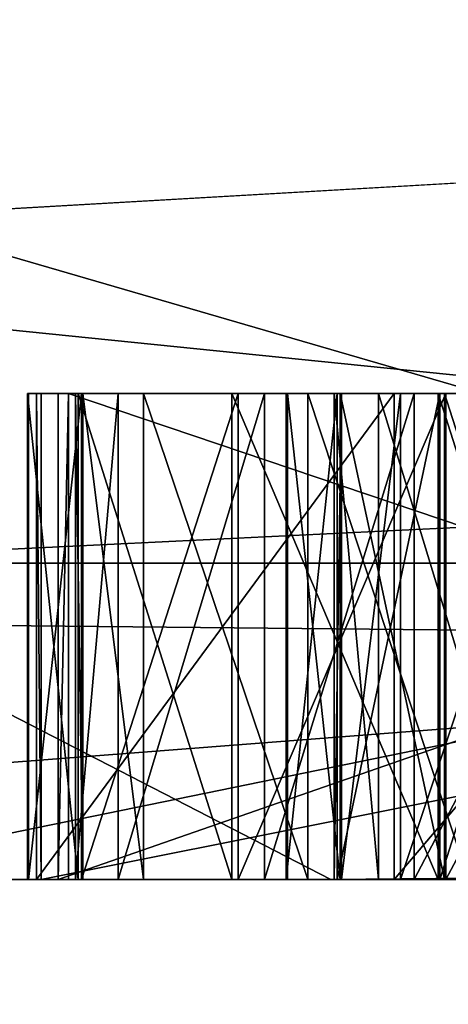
# Model space of a CAD drawing. Header units: millimetres. Extents: x -25 to 25, y -36 to 145.
# Tile 26 of 123: x -16.8515 to -16.7634, y 83.4743 to 83.6769. Entities that reach past the tile are written whole.
import ezdxf

# ---------------------------------------------------------------- set-up
doc = ezdxf.new("R2010")
doc.units = ezdxf.units.MM
doc.header["$LTSCALE"] = 65.185185
for name, color, linetype in [('11', 7, 'CONTINUOUS'), ('12', 7, 'CONTINUOUS'), ('124', 7, 'CONTINUOUS'), ('125', 7, 'CONTINUOUS'), ('126', 7, 'CONTINUOUS'), ('127', 7, 'CONTINUOUS'), ('128', 7, 'CONTINUOUS'), ('129', 7, 'CONTINUOUS'), ('130', 7, 'CONTINUOUS'), ('131', 7, 'CONTINUOUS'), ('15', 7, 'CONTINUOUS'), ('152', 7, 'CONTINUOUS'), ('153', 7, 'CONTINUOUS'), ('165', 7, 'CONTINUOUS'), ('166', 7, 'CONTINUOUS'), ('167', 7, 'CONTINUOUS'), ('20', 7, 'CONTINUOUS'), ('21', 7, 'CONTINUOUS'), ('3', 7, 'CONTINUOUS'), ('30', 7, 'CONTINUOUS'), ('309', 7, 'CONTINUOUS'), ('31', 7, 'CONTINUOUS'), ('311', 7, 'CONTINUOUS'), ('313', 7, 'CONTINUOUS'), ('317', 7, 'CONTINUOUS'), ('321', 7, 'CONTINUOUS'), ('323', 7, 'CONTINUOUS'), ('327', 7, 'CONTINUOUS'), ('328', 7, 'CONTINUOUS'), ('44', 7, 'CONTINUOUS'), ('45', 7, 'CONTINUOUS'), ('46', 7, 'CONTINUOUS'), ('47', 7, 'CONTINUOUS'), ('48', 7, 'CONTINUOUS'), ('49', 7, 'CONTINUOUS'), ('50', 7, 'CONTINUOUS'), ('52', 7, 'CONTINUOUS'), ('53', 7, 'CONTINUOUS'), ('54', 7, 'CONTINUOUS'), ('55', 7, 'CONTINUOUS'), ('56', 7, 'CONTINUOUS'), ('57', 7, 'CONTINUOUS'), ('58', 7, 'CONTINUOUS'), ('59', 7, 'CONTINUOUS'), ('60', 7, 'CONTINUOUS'), ('8', 7, 'CONTINUOUS'), ('95', 7, 'CONTINUOUS'), ('96', 7, 'CONTINUOUS'), ('97', 7, 'CONTINUOUS'), ('98', 7, 'CONTINUOUS')]:
    doc.layers.add(name, color=color, linetype=linetype)

msp = doc.modelspace()

# ---------------------------------------------------------------- linework, layer by layer
at = {"layer": '11', "linetype": 'CONTINUOUS'}
for points in [[(-18.1655, 83.71787, -8.56057), (-15.46496, 83.71787, -12.81029), (-18.12066, 83.56504, -8.53467), (-18.1655, 83.71787, -8.56057)], [(-18.12066, 83.56504, -8.53467), (-15.46496, 83.71787, -12.81029), (-11.76624, 83.56504, -16.20971), (-18.12066, 83.56504, -8.53467)], [(-13.74987, 83.71787, 14.63591), (-16.95845, 83.71787, 10.75544), (-16.91372, 83.56504, 10.72963), (-13.74987, 83.71787, 14.63591)], [(-9.65104, 83.56504, 17.55154), (-13.74987, 83.71787, 14.63591), (-16.91372, 83.56504, 10.72963), (-9.65104, 83.56504, 17.55154)], [(-19.84316, 83.5, 1.24758), (-16.78755, 83.5, 10.65298), (-16.91372, 83.56504, 10.72963), (-19.84316, 83.5, 1.24758)], [(-11.68538, 83.5, -16.08601), (-17.98962, 83.5, -8.46648), (-18.12066, 83.56504, -8.53467), (-11.68538, 83.5, -16.08601)], [(-11.68538, 83.5, -16.08601), (-18.12066, 83.56504, -8.53467), (-11.76624, 83.56504, -16.20971), (-11.68538, 83.5, -16.08601)], [(-16.78755, 83.5, 10.65298), (-9.65104, 83.56504, 17.55154), (-16.91372, 83.56504, 10.72963), (-16.78755, 83.5, 10.65298)], [(-16.78755, 83.5, 10.65298), (-9.57869, 83.5, 17.42287), (-9.65104, 83.56504, 17.55154), (-16.78755, 83.5, 10.65298)]]:
    msp.add_3dface(points, dxfattribs=at)
at = {"layer": '12', "linetype": 'CONTINUOUS'}
for points in [[(-15.74146, 83.5, 10.23758), (-17.77611, 83.5, 6.05077), (-17.52257, 83.68118, 6.17441), (-15.74146, 83.5, 10.23758)], [(-15.74146, 83.5, 10.23758), (-17.52257, 83.68118, 6.17441), (-15.48728, 83.68118, 10.26197), (-15.74146, 83.5, 10.23758)], [(-17.16448, 83.5, -7.61462), (-14.76398, 83.5, -11.60288), (-14.82572, 83.68118, -11.19651), (-17.16448, 83.5, -7.61462)], [(-17.16448, 83.5, -7.61462), (-14.82572, 83.68118, -11.19651), (-17.10894, 83.68118, -7.24209), (-17.16448, 83.5, -7.61462)]]:
    msp.add_3dface(points, dxfattribs=at)
at = {"layer": '124', "linetype": 'CONTINUOUS'}
for points in [[(-16.75928, 83.5, 0.75454), (-16.79229, 83.5, 0.72445), (-16.79229, 83.6, 0.72445), (-16.75928, 83.5, 0.75454)], [(-16.75928, 83.6, 0.75454), (-16.75928, 83.5, 0.75454), (-16.79229, 83.6, 0.72445), (-16.75928, 83.6, 0.75454)]]:
    msp.add_3dface(points, dxfattribs=at)
at = {"layer": '125', "linetype": 'CONTINUOUS'}
for points in [[(-16.79229, 83.5, 0.72445), (-16.82604, 83.5, 0.67354), (-16.82604, 83.6, 0.67354), (-16.79229, 83.5, 0.72445)], [(-16.79229, 83.6, 0.72445), (-16.79229, 83.5, 0.72445), (-16.82604, 83.6, 0.67354), (-16.79229, 83.6, 0.72445)]]:
    msp.add_3dface(points, dxfattribs=at)
at = {"layer": '126', "linetype": 'CONTINUOUS'}
for points in [[(-16.82604, 83.5, 0.67354), (-16.83853, 83.5, 0.62186), (-16.83853, 83.6, 0.62186), (-16.82604, 83.5, 0.67354)], [(-16.82604, 83.6, 0.67354), (-16.82604, 83.5, 0.67354), (-16.83853, 83.6, 0.62186), (-16.82604, 83.6, 0.67354)]]:
    msp.add_3dface(points, dxfattribs=at)
at = {"layer": '127', "linetype": 'CONTINUOUS'}
for points in [[(-16.83853, 83.5, 0.62186), (-16.84002, 83.5, 0.58022), (-16.84002, 83.6, 0.58022), (-16.83853, 83.5, 0.62186)], [(-16.83853, 83.6, 0.62186), (-16.83853, 83.5, 0.62186), (-16.84002, 83.6, 0.58022), (-16.83853, 83.6, 0.62186)]]:
    msp.add_3dface(points, dxfattribs=at)
at = {"layer": '128', "linetype": 'CONTINUOUS'}
for points in [[(-16.84002, 83.5, 0.58022), (-16.83125, 83.5, 0.5278), (-16.83125, 83.6, 0.5278), (-16.84002, 83.5, 0.58022)], [(-16.84002, 83.6, 0.58022), (-16.84002, 83.5, 0.58022), (-16.83125, 83.6, 0.5278), (-16.84002, 83.6, 0.58022)]]:
    msp.add_3dface(points, dxfattribs=at)
at = {"layer": '129', "linetype": 'CONTINUOUS'}
for points in [[(-16.83125, 83.5, 0.5278), (-16.80121, 83.5, 0.47461), (-16.80121, 83.6, 0.47461), (-16.83125, 83.5, 0.5278)], [(-16.83125, 83.6, 0.5278), (-16.83125, 83.5, 0.5278), (-16.80121, 83.6, 0.47461), (-16.83125, 83.6, 0.5278)]]:
    msp.add_3dface(points, dxfattribs=at)
at = {"layer": '130', "linetype": 'CONTINUOUS'}
for points in [[(-16.80121, 83.5, 0.47461), (-16.77043, 83.5, 0.44224), (-16.77043, 83.6, 0.44224), (-16.80121, 83.5, 0.47461)], [(-16.80121, 83.6, 0.47461), (-16.80121, 83.5, 0.47461), (-16.77043, 83.6, 0.44224), (-16.80121, 83.6, 0.47461)]]:
    msp.add_3dface(points, dxfattribs=at)
at = {"layer": '131', "linetype": 'CONTINUOUS'}
for points in [[(-16.77043, 83.5, 0.44224), (-16.71802, 83.5, 0.41952), (-16.71802, 83.6, 0.41952), (-16.77043, 83.5, 0.44224)], [(-16.77043, 83.6, 0.44224), (-16.77043, 83.5, 0.44224), (-16.71802, 83.6, 0.41952), (-16.77043, 83.6, 0.44224)]]:
    msp.add_3dface(points, dxfattribs=at)
at = {"layer": '15', "linetype": 'CONTINUOUS'}
for points in [[(-14.80903, 83.7, 8.55), (-17.1, 83.7), (-16.61416, 83.55858, 3.79207), (-14.80903, 83.7, 8.55)], [(-17.1, 83.7), (-14.80903, 83.7, -8.55), (-16.61416, 83.55858, -3.79207), (-17.1, 83.7)], [(-17.1, 83.7), (-16.61416, 83.55858, -3.79207), (-16.61416, 83.55858, 3.79207), (-17.1, 83.7)], [(-16.75531, 83.5, -2.20673), (-16.9, 83.5, 0), (-16.61416, 83.55858, -3.79207), (-16.75531, 83.5, -2.20673)], [(-16.9, 83.5, 0), (-16.75531, 83.5, 2.20673), (-16.61416, 83.55858, -3.79207), (-16.9, 83.5, 0)]]:
    msp.add_3dface(points, dxfattribs=at)
at = {"layer": '152', "linetype": 'CONTINUOUS'}
for points in [[(-16.78538, 83.6, 0.61997), (-16.78538, 83.5, 0.61997), (-16.77326, 83.6, 0.66123), (-16.78538, 83.6, 0.61997)], [(-16.77326, 83.6, 0.66123), (-16.78538, 83.5, 0.61997), (-16.77326, 83.5, 0.66123), (-16.77326, 83.6, 0.66123)]]:
    msp.add_3dface(points, dxfattribs=at)
at = {"layer": '153', "linetype": 'CONTINUOUS'}
for points in [[(-16.77326, 83.6, 0.66123), (-16.77326, 83.5, 0.66123), (-16.73988, 83.6, 0.70173), (-16.77326, 83.6, 0.66123)], [(-16.73988, 83.6, 0.70173), (-16.77326, 83.5, 0.66123), (-16.73988, 83.5, 0.70173), (-16.73988, 83.6, 0.70173)]]:
    msp.add_3dface(points, dxfattribs=at)
at = {"layer": '165', "linetype": 'CONTINUOUS'}
for points in [[(-16.74731, 83.6, 0.49353), (-16.74731, 83.5, 0.49353), (-16.77772, 83.6, 0.53631), (-16.74731, 83.6, 0.49353)], [(-16.77772, 83.6, 0.53631), (-16.74731, 83.5, 0.49353), (-16.77772, 83.5, 0.53631), (-16.77772, 83.6, 0.53631)]]:
    msp.add_3dface(points, dxfattribs=at)
at = {"layer": '166', "linetype": 'CONTINUOUS'}
for points in [[(-16.77772, 83.6, 0.53631), (-16.77772, 83.5, 0.53631), (-16.78686, 83.6, 0.57833), (-16.77772, 83.6, 0.53631)], [(-16.78686, 83.6, 0.57833), (-16.77772, 83.5, 0.53631), (-16.78686, 83.5, 0.57833), (-16.78686, 83.6, 0.57833)]]:
    msp.add_3dface(points, dxfattribs=at)
at = {"layer": '167', "linetype": 'CONTINUOUS'}
for points in [[(-16.78538, 83.5, 0.61997), (-16.78538, 83.6, 0.61997), (-16.78686, 83.5, 0.57833), (-16.78538, 83.5, 0.61997)], [(-16.78538, 83.6, 0.61997), (-16.78686, 83.6, 0.57833), (-16.78686, 83.5, 0.57833), (-16.78538, 83.6, 0.61997)]]:
    msp.add_3dface(points, dxfattribs=at)
at = {"layer": '20', "linetype": 'CONTINUOUS'}
for points in [[(-16.84361, 83.6, -0.47548), (-16.84146, 83.6, -0.53795), (-16.75641, 83.6, -0.53502), (-16.84361, 83.6, -0.47548)], [(-16.55655, 83.6, -0.4656), (-16.84361, 83.6, -0.47548), (-16.75641, 83.6, -0.53502), (-16.55655, 83.6, -0.4656)], [(-16.84146, 83.6, -0.53795), (-16.5458, 83.6, -0.77792), (-16.75641, 83.6, -0.53502), (-16.84146, 83.6, -0.53795)]]:
    msp.add_3dface(points, dxfattribs=at)
at = {"layer": '21', "linetype": 'CONTINUOUS'}
for points in [[(-16.84146, 83.5, -0.53795), (-16.5458, 83.5, -0.77792), (-16.84146, 83.6, -0.53795), (-16.84146, 83.5, -0.53795)], [(-16.84146, 83.6, -0.53795), (-16.5458, 83.5, -0.77792), (-16.5458, 83.6, -0.77792), (-16.84146, 83.6, -0.53795)]]:
    msp.add_3dface(points, dxfattribs=at)
at = {"layer": '3', "linetype": 'CONTINUOUS'}
for points in [[(-19.84316, 83.5, 1.24758), (-17.77611, 83.5, 6.05077), (-16.78755, 83.5, 10.65298), (-19.84316, 83.5, 1.24758)], [(-14.76398, 83.5, -11.60288), (-17.16448, 83.5, -7.61462), (-17.98962, 83.5, -8.46648), (-14.76398, 83.5, -11.60288)], [(-11.68538, 83.5, -16.08601), (-14.76398, 83.5, -11.60288), (-17.98962, 83.5, -8.46648), (-11.68538, 83.5, -16.08601)], [(-17.77611, 83.5, 6.05077), (-15.74146, 83.5, 10.23758), (-16.78755, 83.5, 10.65298), (-17.77611, 83.5, 6.05077)], [(-15.74146, 83.5, 10.23758), (-12.73935, 83.5, 13.79531), (-16.78755, 83.5, 10.65298), (-15.74146, 83.5, 10.23758)], [(-16.78755, 83.5, 10.65298), (-12.73935, 83.5, 13.79531), (-9.57869, 83.5, 17.42287), (-16.78755, 83.5, 10.65298)]]:
    msp.add_3dface(points, dxfattribs=at)
at = {"layer": '30', "linetype": 'CONTINUOUS'}
for points in [[(-16.55655, 83.5, -0.4656), (-16.84361, 83.5, -0.47548), (-16.55655, 83.6, -0.4656), (-16.55655, 83.5, -0.4656)], [(-16.84361, 83.5, -0.47548), (-16.84361, 83.6, -0.47548), (-16.55655, 83.6, -0.4656), (-16.84361, 83.5, -0.47548)]]:
    msp.add_3dface(points, dxfattribs=at)
at = {"layer": '309', "linetype": 'CONTINUOUS'}
for points in [[(-16.61527, 83.5, 0.6139), (-16.78538, 83.5, 0.61997), (-16.78686, 83.5, 0.57833), (-16.61527, 83.5, 0.6139)], [(-16.61676, 83.5, 0.57226), (-16.61527, 83.5, 0.6139), (-16.78686, 83.5, 0.57833), (-16.61676, 83.5, 0.57226)], [(-16.77772, 83.5, 0.53631), (-16.61676, 83.5, 0.57226), (-16.78686, 83.5, 0.57833), (-16.77772, 83.5, 0.53631)], [(-16.77326, 83.5, 0.66123), (-16.78538, 83.5, 0.61997), (-16.62442, 83.5, 0.65592), (-16.77326, 83.5, 0.66123)], [(-16.62442, 83.5, 0.65592), (-16.78538, 83.5, 0.61997), (-16.61527, 83.5, 0.6139), (-16.62442, 83.5, 0.65592)], [(-16.62888, 83.5, 0.531), (-16.61676, 83.5, 0.57226), (-16.77772, 83.5, 0.53631), (-16.62888, 83.5, 0.531)], [(-16.74731, 83.5, 0.49353), (-16.62888, 83.5, 0.531), (-16.77772, 83.5, 0.53631), (-16.74731, 83.5, 0.49353)], [(-16.73988, 83.5, 0.70173), (-16.77326, 83.5, 0.66123), (-16.65483, 83.5, 0.69869), (-16.73988, 83.5, 0.70173)], [(-16.65483, 83.5, 0.69869), (-16.77326, 83.5, 0.66123), (-16.62442, 83.5, 0.65592), (-16.65483, 83.5, 0.69869)]]:
    msp.add_3dface(points, dxfattribs=at)
at = {"layer": '31', "linetype": 'CONTINUOUS'}
for points in [[(-16.84361, 83.5, -0.47548), (-16.84146, 83.5, -0.53795), (-16.84146, 83.6, -0.53795), (-16.84361, 83.5, -0.47548)], [(-16.84361, 83.5, -0.47548), (-16.84146, 83.6, -0.53795), (-16.84361, 83.6, -0.47548), (-16.84361, 83.5, -0.47548)]]:
    msp.add_3dface(points, dxfattribs=at)
at = {"layer": '311', "linetype": 'CONTINUOUS'}
for points in [[(-16.83951, 83.6, -0.01291), (-16.84989, 83.6, -0.06505), (-16.84967, 83.6, -0.10671), (-16.83951, 83.6, -0.01291)], [(-16.83951, 83.6, -0.01291), (-16.84967, 83.6, -0.10671), (-16.83877, 83.6, -0.15874), (-16.83951, 83.6, -0.01291)], [(-16.80787, 83.6, 0.03933), (-16.83951, 83.6, -0.01291), (-16.83877, 83.6, -0.15874), (-16.80787, 83.6, 0.03933)], [(-16.80787, 83.6, 0.03933), (-16.83877, 83.6, -0.15874), (-16.80659, 83.6, -0.21066), (-16.80787, 83.6, 0.03933)], [(-16.79675, 83.6, -0.05436), (-16.78627, 83.6, -0.02306), (-16.80787, 83.6, 0.03933), (-16.79675, 83.6, -0.05436)], [(-16.79675, 83.6, -0.05436), (-16.80787, 83.6, 0.03933), (-16.80659, 83.6, -0.21066), (-16.79675, 83.6, -0.05436)], [(-16.78627, 83.6, -0.02306), (-16.76547, 83.6, 0.0708), (-16.80787, 83.6, 0.03933), (-16.78627, 83.6, -0.02306)], [(-16.79643, 83.6, -0.11686), (-16.79675, 83.6, -0.05436), (-16.80659, 83.6, -0.21066), (-16.79643, 83.6, -0.11686)], [(-16.79643, 83.6, -0.11686), (-16.80659, 83.6, -0.21066), (-16.76388, 83.6, -0.2417), (-16.79643, 83.6, -0.11686)], [(-16.78563, 83.6, -0.14806), (-16.79643, 83.6, -0.11686), (-16.76388, 83.6, -0.2417), (-16.78563, 83.6, -0.14806)], [(-16.78627, 83.6, -0.02306), (-16.76515, 83.6, 0.0083), (-16.76547, 83.6, 0.0708), (-16.78627, 83.6, -0.02306)], [(-16.7642, 83.6, -0.1792), (-16.78563, 83.6, -0.14806), (-16.76388, 83.6, -0.2417), (-16.7642, 83.6, -0.1792)], [(-16.76515, 83.6, 0.0083), (-16.73361, 83.6, 0.08138), (-16.76547, 83.6, 0.0708), (-16.76515, 83.6, 0.0083)], [(-16.76515, 83.6, 0.0083), (-16.73335, 83.6, 0.0293), (-16.73361, 83.6, 0.08138), (-16.76515, 83.6, 0.0083)], [(-16.73218, 83.6, -0.19987), (-16.7642, 83.6, -0.1792), (-16.76388, 83.6, -0.2417), (-16.73218, 83.6, -0.19987)], [(-16.73218, 83.6, -0.19987), (-16.76388, 83.6, -0.2417), (-16.71058, 83.6, -0.26226), (-16.73218, 83.6, -0.19987)]]:
    msp.add_3dface(points, dxfattribs=at)
at = {"layer": '313', "linetype": 'CONTINUOUS'}
for points in [[(-16.84707, 83.6, 0.32013), (-16.84803, 83.6, 0.25764), (-16.77453, 83.6, 0.194), (-16.84707, 83.6, 0.32013)], [(-16.34713, 83.6, 0.31248), (-16.84707, 83.6, 0.32013), (-16.34809, 83.6, 0.24999), (-16.34713, 83.6, 0.31248)], [(-16.84707, 83.6, 0.32013), (-16.77453, 83.6, 0.194), (-16.76293, 83.6, 0.25633), (-16.84707, 83.6, 0.32013)], [(-16.84707, 83.6, 0.32013), (-16.76293, 83.6, 0.25633), (-16.34809, 83.6, 0.24999), (-16.84707, 83.6, 0.32013)], [(-16.77453, 83.6, 0.194), (-16.68943, 83.6, 0.1927), (-16.76293, 83.6, 0.25633), (-16.77453, 83.6, 0.194)]]:
    msp.add_3dface(points, dxfattribs=at)
at = {"layer": '317', "linetype": 'CONTINUOUS'}
for points in [[(-16.83853, 83.6, 0.62186), (-16.84002, 83.6, 0.58022), (-16.83125, 83.6, 0.5278), (-16.83853, 83.6, 0.62186)], [(-16.82604, 83.6, 0.67354), (-16.83853, 83.6, 0.62186), (-16.83125, 83.6, 0.5278), (-16.82604, 83.6, 0.67354)], [(-16.82604, 83.6, 0.67354), (-16.83125, 83.6, 0.5278), (-16.80121, 83.6, 0.47461), (-16.82604, 83.6, 0.67354)], [(-16.79229, 83.6, 0.72445), (-16.82604, 83.6, 0.67354), (-16.80121, 83.6, 0.47461), (-16.79229, 83.6, 0.72445)], [(-16.79229, 83.6, 0.72445), (-16.80121, 83.6, 0.47461), (-16.78686, 83.6, 0.57833), (-16.79229, 83.6, 0.72445)], [(-16.80121, 83.6, 0.47461), (-16.77043, 83.6, 0.44224), (-16.78686, 83.6, 0.57833), (-16.80121, 83.6, 0.47461)], [(-16.75928, 83.6, 0.75454), (-16.79229, 83.6, 0.72445), (-16.77326, 83.6, 0.66123), (-16.75928, 83.6, 0.75454)], [(-16.79229, 83.6, 0.72445), (-16.78538, 83.6, 0.61997), (-16.77326, 83.6, 0.66123), (-16.79229, 83.6, 0.72445)], [(-16.78538, 83.6, 0.61997), (-16.79229, 83.6, 0.72445), (-16.78686, 83.6, 0.57833), (-16.78538, 83.6, 0.61997)], [(-16.77043, 83.6, 0.44224), (-16.77772, 83.6, 0.53631), (-16.78686, 83.6, 0.57833), (-16.77043, 83.6, 0.44224)], [(-16.77043, 83.6, 0.44224), (-16.74731, 83.6, 0.49353), (-16.77772, 83.6, 0.53631), (-16.77043, 83.6, 0.44224)], [(-16.75928, 83.6, 0.75454), (-16.77326, 83.6, 0.66123), (-16.73988, 83.6, 0.70173), (-16.75928, 83.6, 0.75454)], [(-16.77043, 83.6, 0.44224), (-16.71802, 83.6, 0.41952), (-16.74731, 83.6, 0.49353), (-16.77043, 83.6, 0.44224)]]:
    msp.add_3dface(points, dxfattribs=at)
at = {"layer": '321', "linetype": 'CONTINUOUS'}
for points in [[(-14.02832, 4.6, -17.59136), (-20.27168, 4.6, -9.76263), (-14.02832, 83.9, -17.59136), (-14.02832, 4.6, -17.59136)], [(-14.02832, 83.9, -17.59136), (-20.27168, 4.6, -9.76263), (-20.27168, 83.9, -9.76263), (-14.02832, 83.9, -17.59136)]]:
    msp.add_3dface(points, dxfattribs=at)
at = {"layer": '323', "linetype": 'CONTINUOUS'}
for points in [[(-12.81249, 83.9, -16.06682), (-18.51478, 83.9, -8.91657), (-12.81249, 45, -16.06682), (-12.81249, 83.9, -16.06682)], [(-12.81249, 45, -16.06682), (-18.51478, 83.9, -8.91657), (-16.06682, 45, -12.81249), (-12.81249, 45, -16.06682)], [(-16.06682, 45, -12.81249), (-18.51478, 83.9, -8.91657), (-18.51478, 45, -8.91657), (-16.06682, 45, -12.81249)]]:
    msp.add_3dface(points, dxfattribs=at)
at = {"layer": '327', "linetype": 'CONTINUOUS'}
for points in [[(-20.27168, 4.6, 9.76263), (-14.02832, 4.6, 17.59136), (-20.27168, 83.9, 9.76263), (-20.27168, 4.6, 9.76263)], [(-20.27168, 83.9, 9.76263), (-14.02832, 4.6, 17.59136), (-14.3617, 24.0125, 17.32026), (-20.27168, 83.9, 9.76263)], [(-14.02832, 83.9, 17.59136), (-20.27168, 83.9, 9.76263), (-14.11671, 27.48184, 17.52052), (-14.02832, 83.9, 17.59136)], [(-14.11671, 27.48184, 17.52052), (-20.27168, 83.9, 9.76263), (-14.3617, 24.0125, 17.32026), (-14.11671, 27.48184, 17.52052)]]:
    msp.add_3dface(points, dxfattribs=at)
at = {"layer": '328', "linetype": 'CONTINUOUS'}
for points in [[(-18.51478, 83.9, 8.91657), (-12.81249, 83.9, 16.06682), (-18.51478, 45, 8.91657), (-18.51478, 83.9, 8.91657)], [(-12.81249, 83.9, 16.06682), (-16.06682, 45, 12.81249), (-18.51478, 45, 8.91657), (-12.81249, 83.9, 16.06682)]]:
    msp.add_3dface(points, dxfattribs=at)
at = {"layer": '44', "linetype": 'CONTINUOUS'}
for points in [[(-16.73218, 83.5, -0.19987), (-16.7642, 83.5, -0.1792), (-16.7642, 83.6, -0.1792), (-16.73218, 83.5, -0.19987)], [(-16.73218, 83.6, -0.19987), (-16.73218, 83.5, -0.19987), (-16.7642, 83.6, -0.1792), (-16.73218, 83.6, -0.19987)]]:
    msp.add_3dface(points, dxfattribs=at)
at = {"layer": '45', "linetype": 'CONTINUOUS'}
for points in [[(-16.7642, 83.5, -0.1792), (-16.78563, 83.5, -0.14806), (-16.78563, 83.6, -0.14806), (-16.7642, 83.5, -0.1792)], [(-16.7642, 83.6, -0.1792), (-16.7642, 83.5, -0.1792), (-16.78563, 83.6, -0.14806), (-16.7642, 83.6, -0.1792)]]:
    msp.add_3dface(points, dxfattribs=at)
at = {"layer": '46', "linetype": 'CONTINUOUS'}
for points in [[(-16.78563, 83.5, -0.14806), (-16.79643, 83.5, -0.11686), (-16.79643, 83.6, -0.11686), (-16.78563, 83.5, -0.14806)], [(-16.78563, 83.6, -0.14806), (-16.78563, 83.5, -0.14806), (-16.79643, 83.6, -0.11686), (-16.78563, 83.6, -0.14806)]]:
    msp.add_3dface(points, dxfattribs=at)
at = {"layer": '47', "linetype": 'CONTINUOUS'}
for points in [[(-16.79643, 83.5, -0.11686), (-16.79675, 83.5, -0.05436), (-16.79675, 83.6, -0.05436), (-16.79643, 83.5, -0.11686)], [(-16.79643, 83.6, -0.11686), (-16.79643, 83.5, -0.11686), (-16.79675, 83.6, -0.05436), (-16.79643, 83.6, -0.11686)]]:
    msp.add_3dface(points, dxfattribs=at)
at = {"layer": '48', "linetype": 'CONTINUOUS'}
for points in [[(-16.79675, 83.5, -0.05436), (-16.78627, 83.5, -0.02306), (-16.78627, 83.6, -0.02306), (-16.79675, 83.5, -0.05436)], [(-16.79675, 83.6, -0.05436), (-16.79675, 83.5, -0.05436), (-16.78627, 83.6, -0.02306), (-16.79675, 83.6, -0.05436)]]:
    msp.add_3dface(points, dxfattribs=at)
at = {"layer": '49', "linetype": 'CONTINUOUS'}
for points in [[(-16.78627, 83.5, -0.02306), (-16.76515, 83.5, 0.0083), (-16.76515, 83.6, 0.0083), (-16.78627, 83.5, -0.02306)], [(-16.78627, 83.6, -0.02306), (-16.78627, 83.5, -0.02306), (-16.76515, 83.6, 0.0083), (-16.78627, 83.6, -0.02306)]]:
    msp.add_3dface(points, dxfattribs=at)
at = {"layer": '50', "linetype": 'CONTINUOUS'}
for points in [[(-16.76515, 83.5, 0.0083), (-16.73335, 83.5, 0.0293), (-16.73335, 83.6, 0.0293), (-16.76515, 83.5, 0.0083)], [(-16.76515, 83.6, 0.0083), (-16.76515, 83.5, 0.0083), (-16.73335, 83.6, 0.0293), (-16.76515, 83.6, 0.0083)]]:
    msp.add_3dface(points, dxfattribs=at)
at = {"layer": '52', "linetype": 'CONTINUOUS'}
for points in [[(-16.73361, 83.5, 0.08138), (-16.76547, 83.5, 0.0708), (-16.76547, 83.6, 0.0708), (-16.73361, 83.5, 0.08138)], [(-16.73361, 83.6, 0.08138), (-16.73361, 83.5, 0.08138), (-16.76547, 83.6, 0.0708), (-16.73361, 83.6, 0.08138)]]:
    msp.add_3dface(points, dxfattribs=at)
at = {"layer": '53', "linetype": 'CONTINUOUS'}
for points in [[(-16.76547, 83.5, 0.0708), (-16.80787, 83.5, 0.03933), (-16.80787, 83.6, 0.03933), (-16.76547, 83.5, 0.0708)], [(-16.76547, 83.6, 0.0708), (-16.76547, 83.5, 0.0708), (-16.80787, 83.6, 0.03933), (-16.76547, 83.6, 0.0708)]]:
    msp.add_3dface(points, dxfattribs=at)
at = {"layer": '54', "linetype": 'CONTINUOUS'}
for points in [[(-16.80787, 83.5, 0.03933), (-16.83951, 83.5, -0.01291), (-16.83951, 83.6, -0.01291), (-16.80787, 83.5, 0.03933)], [(-16.80787, 83.6, 0.03933), (-16.80787, 83.5, 0.03933), (-16.83951, 83.6, -0.01291), (-16.80787, 83.6, 0.03933)]]:
    msp.add_3dface(points, dxfattribs=at)
at = {"layer": '55', "linetype": 'CONTINUOUS'}
for points in [[(-16.83951, 83.5, -0.01291), (-16.84989, 83.5, -0.06505), (-16.84989, 83.6, -0.06505), (-16.83951, 83.5, -0.01291)], [(-16.83951, 83.6, -0.01291), (-16.83951, 83.5, -0.01291), (-16.84989, 83.6, -0.06505), (-16.83951, 83.6, -0.01291)]]:
    msp.add_3dface(points, dxfattribs=at)
at = {"layer": '56', "linetype": 'CONTINUOUS'}
for points in [[(-16.84989, 83.5, -0.06505), (-16.84967, 83.5, -0.10671), (-16.84967, 83.6, -0.10671), (-16.84989, 83.5, -0.06505)], [(-16.84989, 83.6, -0.06505), (-16.84989, 83.5, -0.06505), (-16.84967, 83.6, -0.10671), (-16.84989, 83.6, -0.06505)]]:
    msp.add_3dface(points, dxfattribs=at)
at = {"layer": '57', "linetype": 'CONTINUOUS'}
for points in [[(-16.84967, 83.5, -0.10671), (-16.83877, 83.5, -0.15874), (-16.83877, 83.6, -0.15874), (-16.84967, 83.5, -0.10671)], [(-16.84967, 83.6, -0.10671), (-16.84967, 83.5, -0.10671), (-16.83877, 83.6, -0.15874), (-16.84967, 83.6, -0.10671)]]:
    msp.add_3dface(points, dxfattribs=at)
at = {"layer": '58', "linetype": 'CONTINUOUS'}
for points in [[(-16.83877, 83.5, -0.15874), (-16.80659, 83.5, -0.21066), (-16.80659, 83.6, -0.21066), (-16.83877, 83.5, -0.15874)], [(-16.83877, 83.6, -0.15874), (-16.83877, 83.5, -0.15874), (-16.80659, 83.6, -0.21066), (-16.83877, 83.6, -0.15874)]]:
    msp.add_3dface(points, dxfattribs=at)
at = {"layer": '59', "linetype": 'CONTINUOUS'}
for points in [[(-16.80659, 83.5, -0.21066), (-16.76388, 83.5, -0.2417), (-16.76388, 83.6, -0.2417), (-16.80659, 83.5, -0.21066)], [(-16.80659, 83.6, -0.21066), (-16.80659, 83.5, -0.21066), (-16.76388, 83.6, -0.2417), (-16.80659, 83.6, -0.21066)]]:
    msp.add_3dface(points, dxfattribs=at)
at = {"layer": '60', "linetype": 'CONTINUOUS'}
for points in [[(-16.76388, 83.5, -0.2417), (-16.71058, 83.5, -0.26226), (-16.71058, 83.6, -0.26226), (-16.76388, 83.5, -0.2417)], [(-16.76388, 83.6, -0.2417), (-16.76388, 83.5, -0.2417), (-16.71058, 83.6, -0.26226), (-16.76388, 83.6, -0.2417)]]:
    msp.add_3dface(points, dxfattribs=at)
at = {"layer": '8', "linetype": 'CONTINUOUS'}
for points in [[(-16.9, 83.5, 0), (-16.75531, 83.5, -2.20673), (-16.84146, 83.5, -0.53795), (-16.9, 83.5, 0)], [(-16.75531, 83.5, 2.20673), (-16.9, 83.5, 0), (-16.83853, 83.5, 0.62186), (-16.75531, 83.5, 2.20673)], [(-16.9, 83.5, 0), (-16.84146, 83.5, -0.53795), (-16.84361, 83.5, -0.47548), (-16.9, 83.5, 0)], [(-16.9, 83.5, 0), (-16.84361, 83.5, -0.47548), (-16.84967, 83.5, -0.10671), (-16.9, 83.5, 0)], [(-16.84989, 83.5, -0.06505), (-16.9, 83.5, 0), (-16.84967, 83.5, -0.10671), (-16.84989, 83.5, -0.06505)], [(-16.9, 83.5, 0), (-16.84989, 83.5, -0.06505), (-16.84803, 83.5, 0.25764), (-16.9, 83.5, 0)], [(-16.84707, 83.5, 0.32013), (-16.9, 83.5, 0), (-16.84803, 83.5, 0.25764), (-16.84707, 83.5, 0.32013)], [(-16.9, 83.5, 0), (-16.84707, 83.5, 0.32013), (-16.84002, 83.5, 0.58022), (-16.9, 83.5, 0)], [(-16.83853, 83.5, 0.62186), (-16.9, 83.5, 0), (-16.84002, 83.5, 0.58022), (-16.83853, 83.5, 0.62186)], [(-16.84989, 83.5, -0.06505), (-16.83951, 83.5, -0.01291), (-16.84803, 83.5, 0.25764), (-16.84989, 83.5, -0.06505)], [(-16.84967, 83.5, -0.10671), (-16.84361, 83.5, -0.47548), (-16.83877, 83.5, -0.15874), (-16.84967, 83.5, -0.10671)], [(-16.83951, 83.5, -0.01291), (-16.80787, 83.5, 0.03933), (-16.84803, 83.5, 0.25764), (-16.83951, 83.5, -0.01291)], [(-16.84803, 83.5, 0.25764), (-16.80787, 83.5, 0.03933), (-16.77453, 83.5, 0.194), (-16.84803, 83.5, 0.25764)], [(-16.84707, 83.5, 0.32013), (-16.34713, 83.5, 0.31248), (-16.71802, 83.5, 0.41952), (-16.84707, 83.5, 0.32013)], [(-16.84002, 83.5, 0.58022), (-16.84707, 83.5, 0.32013), (-16.83125, 83.5, 0.5278), (-16.84002, 83.5, 0.58022)], [(-16.83125, 83.5, 0.5278), (-16.84707, 83.5, 0.32013), (-16.80121, 83.5, 0.47461), (-16.83125, 83.5, 0.5278)], [(-16.80121, 83.5, 0.47461), (-16.84707, 83.5, 0.32013), (-16.77043, 83.5, 0.44224), (-16.80121, 83.5, 0.47461)], [(-16.77043, 83.5, 0.44224), (-16.84707, 83.5, 0.32013), (-16.71802, 83.5, 0.41952), (-16.77043, 83.5, 0.44224)], [(-16.84361, 83.5, -0.47548), (-16.55655, 83.5, -0.4656), (-16.80659, 83.5, -0.21066), (-16.84361, 83.5, -0.47548)], [(-16.83877, 83.5, -0.15874), (-16.84361, 83.5, -0.47548), (-16.80659, 83.5, -0.21066), (-16.83877, 83.5, -0.15874)], [(-16.84146, 83.5, -0.53795), (-16.75531, 83.5, -2.20673), (-16.5458, 83.5, -0.77792), (-16.84146, 83.5, -0.53795)], [(-16.82604, 83.5, 0.67354), (-16.75531, 83.5, 2.20673), (-16.83853, 83.5, 0.62186), (-16.82604, 83.5, 0.67354)], [(-16.79229, 83.5, 0.72445), (-16.75531, 83.5, 2.20673), (-16.82604, 83.5, 0.67354), (-16.79229, 83.5, 0.72445)], [(-16.80787, 83.5, 0.03933), (-16.76547, 83.5, 0.0708), (-16.77453, 83.5, 0.194), (-16.80787, 83.5, 0.03933)], [(-16.80659, 83.5, -0.21066), (-16.55655, 83.5, -0.4656), (-16.76388, 83.5, -0.2417), (-16.80659, 83.5, -0.21066)], [(-16.79675, 83.5, -0.05436), (-16.79643, 83.5, -0.11686), (-16.78627, 83.5, -0.02306), (-16.79675, 83.5, -0.05436)], [(-16.79643, 83.5, -0.11686), (-16.78563, 83.5, -0.14806), (-16.78627, 83.5, -0.02306), (-16.79643, 83.5, -0.11686)], [(-16.75928, 83.5, 0.75454), (-16.75531, 83.5, 2.20673), (-16.79229, 83.5, 0.72445), (-16.75928, 83.5, 0.75454)], [(-16.78627, 83.5, -0.02306), (-16.78563, 83.5, -0.14806), (-16.76515, 83.5, 0.0083), (-16.78627, 83.5, -0.02306)], [(-16.78563, 83.5, -0.14806), (-16.7642, 83.5, -0.1792), (-16.76515, 83.5, 0.0083), (-16.78563, 83.5, -0.14806)], [(-16.76547, 83.5, 0.0708), (-16.73361, 83.5, 0.08138), (-16.77453, 83.5, 0.194), (-16.76547, 83.5, 0.0708)], [(-16.77453, 83.5, 0.194), (-16.73361, 83.5, 0.08138), (-16.68943, 83.5, 0.1927), (-16.77453, 83.5, 0.194)], [(-16.76515, 83.5, 0.0083), (-16.7642, 83.5, -0.1792), (-16.73335, 83.5, 0.0293), (-16.76515, 83.5, 0.0083)], [(-16.7642, 83.5, -0.1792), (-16.73218, 83.5, -0.19987), (-16.73335, 83.5, 0.0293), (-16.7642, 83.5, -0.1792)], [(-16.76388, 83.5, -0.2417), (-16.55655, 83.5, -0.4656), (-16.71058, 83.5, -0.26226), (-16.76388, 83.5, -0.2417)]]:
    msp.add_3dface(points, dxfattribs=at)
at = {"layer": '95', "linetype": 'CONTINUOUS'}
for points in [[(-16.34713, 83.5, 0.31248), (-16.84707, 83.5, 0.32013), (-16.34713, 83.6, 0.31248), (-16.34713, 83.5, 0.31248)], [(-16.34713, 83.6, 0.31248), (-16.84707, 83.5, 0.32013), (-16.84707, 83.6, 0.32013), (-16.34713, 83.6, 0.31248)]]:
    msp.add_3dface(points, dxfattribs=at)
at = {"layer": '96', "linetype": 'CONTINUOUS'}
for points in [[(-16.84707, 83.5, 0.32013), (-16.84803, 83.5, 0.25764), (-16.84803, 83.6, 0.25764), (-16.84707, 83.5, 0.32013)], [(-16.84707, 83.6, 0.32013), (-16.84707, 83.5, 0.32013), (-16.84803, 83.6, 0.25764), (-16.84707, 83.6, 0.32013)]]:
    msp.add_3dface(points, dxfattribs=at)
at = {"layer": '97', "linetype": 'CONTINUOUS'}
for points in [[(-16.84803, 83.5, 0.25764), (-16.77453, 83.5, 0.194), (-16.77453, 83.6, 0.194), (-16.84803, 83.5, 0.25764)], [(-16.84803, 83.6, 0.25764), (-16.84803, 83.5, 0.25764), (-16.77453, 83.6, 0.194), (-16.84803, 83.6, 0.25764)]]:
    msp.add_3dface(points, dxfattribs=at)
at = {"layer": '98', "linetype": 'CONTINUOUS'}
for points in [[(-16.77453, 83.5, 0.194), (-16.68943, 83.5, 0.1927), (-16.68943, 83.6, 0.1927), (-16.77453, 83.5, 0.194)], [(-16.77453, 83.6, 0.194), (-16.77453, 83.5, 0.194), (-16.68943, 83.6, 0.1927), (-16.77453, 83.6, 0.194)]]:
    msp.add_3dface(points, dxfattribs=at)

doc.saveas('drawing.dxf')
